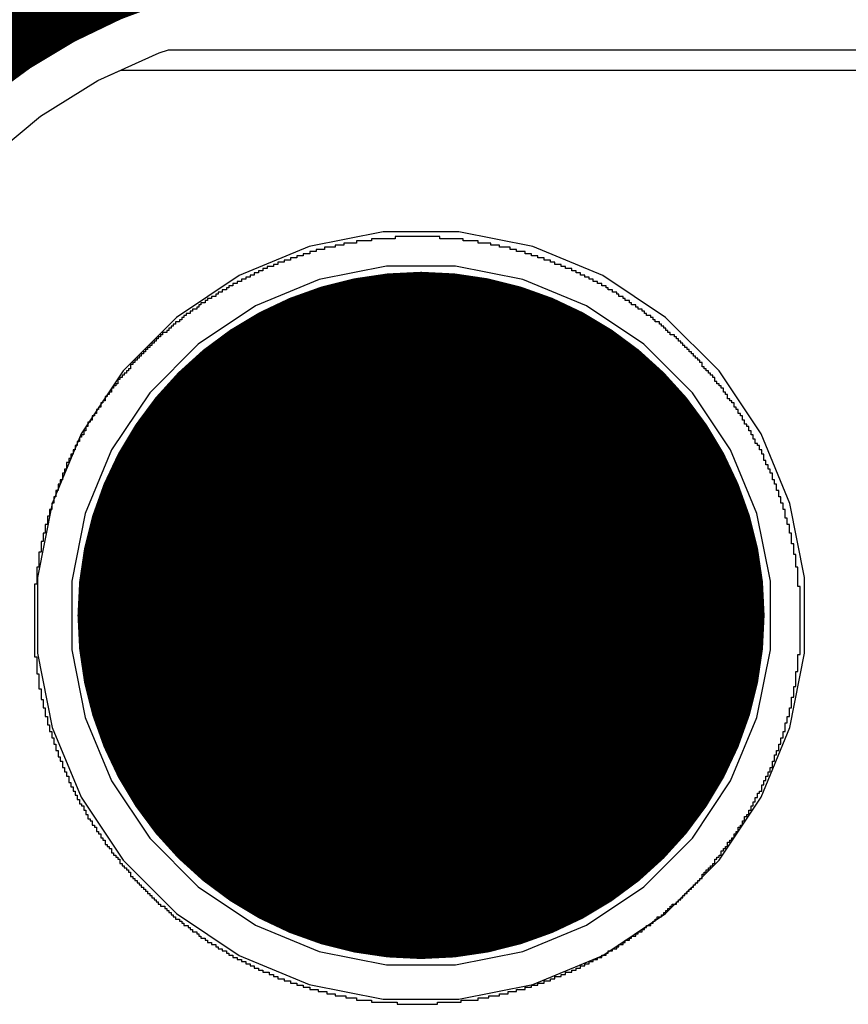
# Model space of a CAD drawing. Header units: millimetres. Extents: x -0.08 to 3.17, y -0.08 to 4.88.
# Tile 133 of 256: x 0.05 to 0.21, y 3.65 to 3.84. Entities that reach past the tile are written whole.
import ezdxf

# ---------------------------------------------------------------- set-up
doc = ezdxf.new("R2010")
doc.units = ezdxf.units.MM
doc.header["$MEASUREMENT"] = 0
for name, color, linetype in [('BottomLayer', 5, 'Continuous'), ('BottomOverlay', 54, 'Continuous'), ('BottomSolder', 6, 'Continuous'), ('Mechanical3', 76, 'Continuous'), ('Mechanical4', 56, 'Continuous'), ('MidLayer1', 16, 'Continuous'), ('MidLayer2', 76, 'Continuous'), ('MultiLayer', 9, 'Continuous'), ('PadHoleLayer', 156, 'Continuous'), ('TopLayer', 1, 'Continuous'), ('TopSolder', 216, 'Continuous')]:
    doc.layers.add(name, color=color, linetype=linetype)

msp = doc.modelspace()

# ---------------------------------------------------------------- linework, layer by layer
at = {"layer": 'BottomLayer'}
for p, q in [((0.06691, 3.83261), (0.07889, 3.83804)), ((0.07889, 3.83804), (0.08066, 3.83858)), ((0.08066, 3.83858), (2.58785, 3.83858)), ((0.05574, 3.82566), (0.06691, 3.83261)), ((0.04557, 3.81731), (0.05574, 3.82566)), ((0.12255, 3.80315), (0.1081, 3.80027)), ((0.13729, 3.80315), (0.12255, 3.80315)), ((0.15174, 3.80027), (0.13729, 3.80315)), ((0.1081, 3.80027), (0.09449, 3.79464)), ((0.16535, 3.79464), (0.15174, 3.80027)), ((0.09449, 3.79464), (0.08224, 3.78645)), ((0.17761, 3.78645), (0.16535, 3.79464)), ((0.08224, 3.78645), (0.07182, 3.77603)), ((0.18802, 3.77603), (0.17761, 3.78645)), ((0.07182, 3.77603), (0.06363, 3.76378)), ((0.19621, 3.76378), (0.18802, 3.77603)), ((0.06363, 3.76378), (0.05799, 3.75017)), ((0.20185, 3.75017), (0.19621, 3.76378)), ((0.05799, 3.75017), (0.05512, 3.73571)), ((0.20472, 3.73571), (0.20185, 3.75017)), ((0.05512, 3.73571), (0.05512, 3.72098)), ((0.20472, 3.72098), (0.20472, 3.73571)), ((0.05512, 3.72098), (0.05799, 3.70653)), ((0.20185, 3.70653), (0.20472, 3.72098)), ((0.05799, 3.70653), (0.06363, 3.69291)), ((0.19621, 3.69291), (0.20185, 3.70653)), ((0.06363, 3.69291), (0.07182, 3.68066)), ((0.18802, 3.68066), (0.19621, 3.69291)), ((0.07182, 3.68066), (0.08224, 3.67024)), ((0.17761, 3.67024), (0.18802, 3.68066)), ((0.08224, 3.67024), (0.09449, 3.66206)), ((0.16535, 3.66206), (0.17761, 3.67024)), ((0.09449, 3.66206), (0.1081, 3.65642)), ((0.15174, 3.65642), (0.16535, 3.66206)), ((0.1081, 3.65642), (0.12255, 3.65354)), ((0.13729, 3.65354), (0.15174, 3.65642)), ((0.12255, 3.65354), (0.13729, 3.65354))]:
    msp.add_line(p, q, dxfattribs=at)
at = {"layer": 'BottomLayer', "const_width": 0.06299}
msp.add_lwpolyline([(0.09843, 3.72835, 1), (0.16142, 3.72835, 1)], format="xyb", close=True, dxfattribs=at)
at = {"layer": 'BottomOverlay'}
for p, q in [((0.11736, 3.80095), (0.11487, 3.80095)), ((0.11487, 3.80095), (0.11487, 3.80053)), ((0.12027, 3.80136), (0.11736, 3.80136)), ((0.11736, 3.80136), (0.11736, 3.80095)), ((0.12485, 3.80178), (0.12027, 3.80178)), ((0.12027, 3.80178), (0.12027, 3.80136)), ((0.13358, 3.80219), (0.12485, 3.80219)), ((0.12485, 3.80219), (0.12485, 3.80178)), ((0.13358, 3.80178), (0.13358, 3.80219)), ((0.13815, 3.80178), (0.13358, 3.80178)), ((0.13815, 3.80136), (0.13815, 3.80178)), ((0.14106, 3.80136), (0.13815, 3.80136)), ((0.14106, 3.80095), (0.14106, 3.80136)), ((0.14355, 3.80095), (0.14106, 3.80095)), ((0.14355, 3.80053), (0.14355, 3.80095)), ((0.10822, 3.79887), (0.10697, 3.79887)), ((0.10697, 3.79887), (0.10697, 3.79845)), ((0.10947, 3.79928), (0.10822, 3.79928)), ((0.10822, 3.79928), (0.10822, 3.79887)), ((0.11113, 3.7997), (0.10947, 3.7997)), ((0.10947, 3.7997), (0.10947, 3.79928)), ((0.11321, 3.80011), (0.11113, 3.80011)), ((0.11113, 3.80011), (0.11113, 3.7997)), ((0.11487, 3.80053), (0.11321, 3.80053)), ((0.11321, 3.80053), (0.11321, 3.80011)), ((0.14522, 3.80053), (0.14355, 3.80053)), ((0.14522, 3.80011), (0.14522, 3.80053)), ((0.1473, 3.80011), (0.14522, 3.80011)), ((0.1473, 3.7997), (0.1473, 3.80011)), ((0.14854, 3.7997), (0.1473, 3.7997)), ((0.14854, 3.79928), (0.14854, 3.7997)), ((0.15021, 3.79928), (0.14854, 3.79928)), ((0.15021, 3.79887), (0.15021, 3.79928)), ((0.15145, 3.79887), (0.15021, 3.79887)), ((0.15145, 3.79845), (0.15145, 3.79887)), ((0.10198, 3.79679), (0.10115, 3.79679)), ((0.10115, 3.79679), (0.10115, 3.79637)), ((0.10323, 3.7972), (0.10198, 3.7972)), ((0.10198, 3.7972), (0.10198, 3.79679)), ((0.10448, 3.79762), (0.10323, 3.79762)), ((0.10323, 3.79762), (0.10323, 3.7972)), ((0.10572, 3.79804), (0.10448, 3.79804)), ((0.10448, 3.79804), (0.10448, 3.79762)), ((0.10697, 3.79845), (0.10572, 3.79845)), ((0.10572, 3.79845), (0.10572, 3.79804)), ((0.1527, 3.79845), (0.15145, 3.79845)), ((0.1527, 3.79804), (0.1527, 3.79845)), ((0.15395, 3.79804), (0.1527, 3.79804)), ((0.15395, 3.79762), (0.15395, 3.79804)), ((0.15519, 3.79762), (0.15395, 3.79762)), ((0.15519, 3.7972), (0.15519, 3.79762)), ((0.15603, 3.7972), (0.15519, 3.7972)), ((0.15603, 3.79679), (0.15603, 3.7972)), ((0.15727, 3.79679), (0.15603, 3.79679)), ((0.15727, 3.79637), (0.15727, 3.79679)), ((0.09824, 3.79513), (0.09741, 3.79513)), ((0.09741, 3.79513), (0.09741, 3.79471)), ((0.09907, 3.79554), (0.09824, 3.79554)), ((0.09824, 3.79554), (0.09824, 3.79513)), ((0.0999, 3.79596), (0.09907, 3.79596)), ((0.09907, 3.79596), (0.09907, 3.79554)), ((0.10115, 3.79637), (0.0999, 3.79637)), ((0.0999, 3.79637), (0.0999, 3.79596)), ((0.1581, 3.79637), (0.15727, 3.79637)), ((0.1581, 3.79596), (0.1581, 3.79637)), ((0.15935, 3.79596), (0.1581, 3.79596)), ((0.15935, 3.79554), (0.15935, 3.79596)), ((0.16018, 3.79554), (0.15935, 3.79554)), ((0.16018, 3.79513), (0.16018, 3.79554)), ((0.16101, 3.79513), (0.16018, 3.79513)), ((0.16101, 3.79471), (0.16101, 3.79513)), ((0.09408, 3.79305), (0.09325, 3.79305)), ((0.09325, 3.79305), (0.09325, 3.79263)), ((0.09492, 3.79346), (0.09408, 3.79346)), ((0.09408, 3.79346), (0.09408, 3.79305)), ((0.09575, 3.79388), (0.09492, 3.79388)), ((0.09492, 3.79388), (0.09492, 3.79346)), ((0.09658, 3.79429), (0.09575, 3.79429)), ((0.09575, 3.79429), (0.09575, 3.79388)), ((0.09741, 3.79471), (0.09658, 3.79471)), ((0.09658, 3.79471), (0.09658, 3.79429)), ((0.16185, 3.79471), (0.16101, 3.79471)), ((0.16185, 3.79429), (0.16185, 3.79471)), ((0.16268, 3.79429), (0.16185, 3.79429)), ((0.16268, 3.79388), (0.16268, 3.79429)), ((0.16351, 3.79388), (0.16268, 3.79388)), ((0.16351, 3.79346), (0.16351, 3.79388)), ((0.16434, 3.79346), (0.16351, 3.79346)), ((0.16434, 3.79305), (0.16434, 3.79346)), ((0.16517, 3.79305), (0.16434, 3.79305)), ((0.16517, 3.79263), (0.16517, 3.79305)), ((0.09117, 3.79138), (0.09034, 3.79138)), ((0.09034, 3.79138), (0.09034, 3.79097)), ((0.09201, 3.7918), (0.09117, 3.7918)), ((0.09117, 3.7918), (0.09117, 3.79138)), ((0.09242, 3.79222), (0.09201, 3.79222)), ((0.09201, 3.79222), (0.09201, 3.7918)), ((0.09325, 3.79263), (0.09242, 3.79263)), ((0.09242, 3.79263), (0.09242, 3.79222)), ((0.166, 3.79263), (0.16517, 3.79263)), ((0.166, 3.79222), (0.166, 3.79263)), ((0.16642, 3.79222), (0.166, 3.79222)), ((0.16642, 3.7918), (0.16642, 3.79222)), ((0.16725, 3.7918), (0.16642, 3.7918)), ((0.16725, 3.79138), (0.16725, 3.7918)), ((0.16808, 3.79138), (0.16725, 3.79138)), ((0.16808, 3.79097), (0.16808, 3.79138)), ((0.08785, 3.78931), (0.08702, 3.78931)), ((0.08702, 3.78931), (0.08702, 3.78889)), ((0.08826, 3.78972), (0.08785, 3.78972)), ((0.08785, 3.78972), (0.08785, 3.78931)), ((0.0891, 3.79014), (0.08826, 3.79014)), ((0.08826, 3.79014), (0.08826, 3.78972)), ((0.08993, 3.79055), (0.0891, 3.79055)), ((0.0891, 3.79055), (0.0891, 3.79014)), ((0.09034, 3.79097), (0.08993, 3.79097)), ((0.08993, 3.79097), (0.08993, 3.79055)), ((0.1685, 3.79097), (0.16808, 3.79097)), ((0.1685, 3.79055), (0.1685, 3.79097)), ((0.16933, 3.79055), (0.1685, 3.79055)), ((0.16933, 3.79014), (0.16933, 3.79055)), ((0.16974, 3.79014), (0.16933, 3.79014)), ((0.16974, 3.78972), (0.16974, 3.79014)), ((0.17058, 3.78972), (0.16974, 3.78972)), ((0.17058, 3.78931), (0.17058, 3.78972)), ((0.17099, 3.78931), (0.17058, 3.78931)), ((0.17099, 3.78889), (0.17099, 3.78931)), ((0.08494, 3.78723), (0.08411, 3.78723)), ((0.08411, 3.78723), (0.08411, 3.78681)), ((0.08535, 3.78764), (0.08494, 3.78764)), ((0.08494, 3.78764), (0.08494, 3.78723)), ((0.08619, 3.78806), (0.08535, 3.78806)), ((0.08535, 3.78806), (0.08535, 3.78764)), ((0.0866, 3.78847), (0.08619, 3.78847)), ((0.08619, 3.78847), (0.08619, 3.78806)), ((0.08702, 3.78889), (0.0866, 3.78889)), ((0.0866, 3.78889), (0.0866, 3.78847)), ((0.17182, 3.78889), (0.17099, 3.78889)), ((0.17182, 3.78847), (0.17182, 3.78889)), ((0.17224, 3.78847), (0.17182, 3.78847)), ((0.17224, 3.78806), (0.17224, 3.78847)), ((0.17307, 3.78806), (0.17224, 3.78806)), ((0.17307, 3.78764), (0.17307, 3.78806)), ((0.17349, 3.78764), (0.17307, 3.78764)), ((0.17349, 3.78723), (0.17349, 3.78764)), ((0.1739, 3.78723), (0.17349, 3.78723)), ((0.1739, 3.78681), (0.1739, 3.78723)), ((0.08286, 3.78556), (0.08203, 3.78556)), ((0.08203, 3.78556), (0.08203, 3.78515)), ((0.08328, 3.78598), (0.08286, 3.78598)), ((0.08286, 3.78598), (0.08286, 3.78556)), ((0.08369, 3.7864), (0.08328, 3.7864)), ((0.08328, 3.7864), (0.08328, 3.78598)), ((0.08411, 3.78681), (0.08369, 3.78681)), ((0.08369, 3.78681), (0.08369, 3.7864)), ((0.17473, 3.78681), (0.1739, 3.78681)), ((0.17473, 3.7864), (0.17473, 3.78681)), ((0.17515, 3.7864), (0.17473, 3.7864)), ((0.17515, 3.78598), (0.17515, 3.7864)), ((0.17556, 3.78598), (0.17515, 3.78598)), ((0.17556, 3.78556), (0.17556, 3.78598)), ((0.1764, 3.78556), (0.17556, 3.78556)), ((0.1764, 3.78515), (0.1764, 3.78556)), ((0.08037, 3.78349), (0.07953, 3.78349)), ((0.07953, 3.78349), (0.07953, 3.78307)), ((0.08078, 3.7839), (0.08037, 3.7839)), ((0.08037, 3.7839), (0.08037, 3.78349)), ((0.0812, 3.78432), (0.08078, 3.78432)), ((0.08078, 3.78432), (0.08078, 3.7839)), ((0.08161, 3.78473), (0.0812, 3.78473)), ((0.0812, 3.78473), (0.0812, 3.78432)), ((0.08203, 3.78515), (0.08161, 3.78515)), ((0.08161, 3.78515), (0.08161, 3.78473)), ((0.17681, 3.78515), (0.1764, 3.78515)), ((0.17681, 3.78473), (0.17681, 3.78515)), ((0.17723, 3.78473), (0.17681, 3.78473)), ((0.17723, 3.78432), (0.17723, 3.78473)), ((0.17764, 3.78432), (0.17723, 3.78432)), ((0.17764, 3.7839), (0.17764, 3.78432)), ((0.17806, 3.7839), (0.17764, 3.7839)), ((0.17806, 3.78349), (0.17806, 3.7839)), ((0.17847, 3.78349), (0.17806, 3.78349)), ((0.17847, 3.78307), (0.17847, 3.78349)), ((0.07829, 3.78182), (0.07787, 3.78182)), ((0.07787, 3.78182), (0.07787, 3.78141)), ((0.0787, 3.78224), (0.07829, 3.78224)), ((0.07829, 3.78224), (0.07829, 3.78182)), ((0.07912, 3.78265), (0.0787, 3.78265)), ((0.0787, 3.78265), (0.0787, 3.78224)), ((0.07953, 3.78307), (0.07912, 3.78307)), ((0.07912, 3.78307), (0.07912, 3.78265)), ((0.17931, 3.78307), (0.17847, 3.78307)), ((0.17931, 3.78265), (0.17931, 3.78307)), ((0.17972, 3.78265), (0.17931, 3.78265)), ((0.17972, 3.78224), (0.17972, 3.78265)), ((0.18014, 3.78224), (0.17972, 3.78224)), ((0.18014, 3.78182), (0.18014, 3.78224)), ((0.18055, 3.78182), (0.18014, 3.78182)), ((0.18055, 3.78141), (0.18055, 3.78182)), ((0.07621, 3.77974), (0.07579, 3.77974)), ((0.07579, 3.77974), (0.07579, 3.77933)), ((0.07662, 3.78016), (0.07621, 3.78016)), ((0.07621, 3.78016), (0.07621, 3.77974)), ((0.07704, 3.78058), (0.07662, 3.78058)), ((0.07662, 3.78058), (0.07662, 3.78016)), ((0.07746, 3.78099), (0.07704, 3.78099)), ((0.07704, 3.78099), (0.07704, 3.78058)), ((0.07787, 3.78141), (0.07746, 3.78141)), ((0.07746, 3.78141), (0.07746, 3.78099)), ((0.18097, 3.78141), (0.18055, 3.78141)), ((0.18097, 3.78099), (0.18097, 3.78141)), ((0.18138, 3.78099), (0.18097, 3.78099)), ((0.18138, 3.78058), (0.18138, 3.78099)), ((0.1818, 3.78058), (0.18138, 3.78058)), ((0.1818, 3.78016), (0.1818, 3.78058)), ((0.18222, 3.78016), (0.1818, 3.78016)), ((0.18222, 3.77974), (0.18222, 3.78016)), ((0.18263, 3.77974), (0.18222, 3.77974)), ((0.18263, 3.77933), (0.18263, 3.77974)), ((0.07413, 3.77767), (0.07371, 3.77767)), ((0.07371, 3.77767), (0.07371, 3.77725)), ((0.07455, 3.77808), (0.07413, 3.77808)), ((0.07413, 3.77808), (0.07413, 3.77767)), ((0.07496, 3.7785), (0.07455, 3.7785)), ((0.07455, 3.7785), (0.07455, 3.77808)), ((0.07538, 3.77891), (0.07496, 3.77891)), ((0.07496, 3.77891), (0.07496, 3.7785)), ((0.07579, 3.77933), (0.07538, 3.77933)), ((0.07538, 3.77933), (0.07538, 3.77891)), ((0.18305, 3.77933), (0.18263, 3.77933)), ((0.18305, 3.77891), (0.18305, 3.77933)), ((0.18346, 3.77891), (0.18305, 3.77891)), ((0.18346, 3.7785), (0.18346, 3.77891)), ((0.18388, 3.7785), (0.18346, 3.7785)), ((0.18388, 3.77808), (0.18388, 3.7785)), ((0.18429, 3.77808), (0.18388, 3.77808)), ((0.18429, 3.77767), (0.18429, 3.77808)), ((0.18471, 3.77767), (0.18429, 3.77767)), ((0.18471, 3.77683), (0.18471, 3.77767)), ((0.07288, 3.776), (0.07247, 3.776)), ((0.07247, 3.776), (0.07247, 3.77559)), ((0.0733, 3.77642), (0.07288, 3.77642)), ((0.07288, 3.77642), (0.07288, 3.776)), ((0.07371, 3.77725), (0.0733, 3.77725)), ((0.0733, 3.77725), (0.0733, 3.77642)), ((0.18513, 3.77683), (0.18471, 3.77683)), ((0.18513, 3.77642), (0.18513, 3.77683)), ((0.18554, 3.77642), (0.18513, 3.77642)), ((0.18554, 3.776), (0.18554, 3.77642)), ((0.18596, 3.776), (0.18554, 3.776)), ((0.18596, 3.77559), (0.18596, 3.776)), ((0.07122, 3.77434), (0.0708, 3.77434)), ((0.0708, 3.77434), (0.0708, 3.77351)), ((0.07164, 3.77476), (0.07122, 3.77476)), ((0.07122, 3.77476), (0.07122, 3.77434)), ((0.07205, 3.77517), (0.07164, 3.77517)), ((0.07164, 3.77517), (0.07164, 3.77476)), ((0.07247, 3.77559), (0.07205, 3.77559)), ((0.07205, 3.77559), (0.07205, 3.77517)), ((0.18637, 3.77559), (0.18596, 3.77559)), ((0.18637, 3.77517), (0.18637, 3.77559)), ((0.18679, 3.77517), (0.18637, 3.77517)), ((0.18679, 3.77476), (0.18679, 3.77517)), ((0.1872, 3.77476), (0.18679, 3.77476)), ((0.1872, 3.77392), (0.1872, 3.77476)), ((0.18762, 3.77392), (0.1872, 3.77392)), ((0.18762, 3.77351), (0.18762, 3.77392)), ((0.06956, 3.77185), (0.06914, 3.77185)), ((0.06914, 3.77185), (0.06914, 3.77143)), ((0.06997, 3.77268), (0.06956, 3.77268)), ((0.06956, 3.77268), (0.06956, 3.77185)), ((0.07039, 3.77309), (0.06997, 3.77309)), ((0.06997, 3.77309), (0.06997, 3.77268)), ((0.0708, 3.77351), (0.07039, 3.77351)), ((0.07039, 3.77351), (0.07039, 3.77309)), ((0.18804, 3.77351), (0.18762, 3.77351)), ((0.18804, 3.77309), (0.18804, 3.77351)), ((0.18845, 3.77309), (0.18804, 3.77309)), ((0.18845, 3.77268), (0.18845, 3.77309)), ((0.18887, 3.77268), (0.18845, 3.77268)), ((0.18887, 3.77185), (0.18887, 3.77268)), ((0.18928, 3.77185), (0.18887, 3.77185)), ((0.18928, 3.77143), (0.18928, 3.77185)), ((0.06831, 3.77018), (0.06789, 3.77018)), ((0.06789, 3.77018), (0.06789, 3.76977)), ((0.06873, 3.77101), (0.06831, 3.77101)), ((0.06831, 3.77101), (0.06831, 3.77018)), ((0.06914, 3.77143), (0.06873, 3.77143)), ((0.06873, 3.77143), (0.06873, 3.77101)), ((0.1897, 3.77143), (0.18928, 3.77143)), ((0.1897, 3.7706), (0.1897, 3.77143)), ((0.19011, 3.7706), (0.1897, 3.7706)), ((0.19011, 3.77018), (0.19011, 3.7706)), ((0.19053, 3.77018), (0.19011, 3.77018)), ((0.19053, 3.76977), (0.19053, 3.77018)), ((0.06706, 3.76852), (0.06665, 3.76852)), ((0.06665, 3.76852), (0.06665, 3.76769)), ((0.06748, 3.76894), (0.06706, 3.76894)), ((0.06706, 3.76894), (0.06706, 3.76852)), ((0.06789, 3.76977), (0.06748, 3.76977)), ((0.06748, 3.76977), (0.06748, 3.76894)), ((0.19095, 3.76977), (0.19053, 3.76977)), ((0.19095, 3.76894), (0.19095, 3.76977)), ((0.19136, 3.76894), (0.19095, 3.76894)), ((0.19136, 3.76852), (0.19136, 3.76894)), ((0.19178, 3.76852), (0.19136, 3.76852)), ((0.19178, 3.76769), (0.19178, 3.76852)), ((0.06582, 3.76644), (0.0654, 3.76644)), ((0.0654, 3.76644), (0.0654, 3.76603)), ((0.06623, 3.76727), (0.06582, 3.76727)), ((0.06582, 3.76727), (0.06582, 3.76644)), ((0.06665, 3.76769), (0.06623, 3.76769)), ((0.06623, 3.76769), (0.06623, 3.76727)), ((0.19219, 3.76769), (0.19178, 3.76769)), ((0.19219, 3.76727), (0.19219, 3.76769)), ((0.19261, 3.76727), (0.19219, 3.76727)), ((0.19261, 3.76644), (0.19261, 3.76727)), ((0.19302, 3.76644), (0.19261, 3.76644)), ((0.19302, 3.76561), (0.19302, 3.76644)), ((0.06457, 3.76436), (0.06415, 3.76436)), ((0.06415, 3.76436), (0.06415, 3.76353)), ((0.06498, 3.76519), (0.06457, 3.76519)), ((0.06457, 3.76519), (0.06457, 3.76436)), ((0.0654, 3.76603), (0.06498, 3.76603)), ((0.06498, 3.76603), (0.06498, 3.76519)), ((0.19344, 3.76561), (0.19302, 3.76561)), ((0.19344, 3.76519), (0.19344, 3.76561)), ((0.19386, 3.76519), (0.19344, 3.76519)), ((0.19386, 3.76436), (0.19386, 3.76519)), ((0.19427, 3.76436), (0.19386, 3.76436)), ((0.19427, 3.76353), (0.19427, 3.76436)), ((0.06332, 3.76228), (0.06291, 3.76228)), ((0.06291, 3.76228), (0.06291, 3.76145)), ((0.06374, 3.76312), (0.06332, 3.76312)), ((0.06332, 3.76312), (0.06332, 3.76228)), ((0.06415, 3.76353), (0.06374, 3.76353)), ((0.06374, 3.76353), (0.06374, 3.76312)), ((0.19469, 3.76353), (0.19427, 3.76353)), ((0.19469, 3.7627), (0.19469, 3.76353)), ((0.1951, 3.7627), (0.19469, 3.7627)), ((0.1951, 3.76187), (0.1951, 3.7627)), ((0.06249, 3.76062), (0.06207, 3.76062)), ((0.06207, 3.76062), (0.06207, 3.75979)), ((0.06291, 3.76145), (0.06249, 3.76145)), ((0.06249, 3.76145), (0.06249, 3.76062)), ((0.19552, 3.76187), (0.1951, 3.76187)), ((0.19552, 3.76145), (0.19552, 3.76187)), ((0.19593, 3.76145), (0.19552, 3.76145)), ((0.19593, 3.76062), (0.19593, 3.76145)), ((0.19635, 3.76062), (0.19593, 3.76062)), ((0.19635, 3.75979), (0.19635, 3.76062)), ((0.06166, 3.75896), (0.06124, 3.75896)), ((0.06124, 3.75896), (0.06124, 3.75813)), ((0.06207, 3.75979), (0.06166, 3.75979)), ((0.06166, 3.75979), (0.06166, 3.75896)), ((0.19677, 3.75979), (0.19635, 3.75979)), ((0.19677, 3.75854), (0.19677, 3.75979)), ((0.19718, 3.75854), (0.19677, 3.75854)), ((0.19718, 3.75771), (0.19718, 3.75854)), ((0.06083, 3.75688), (0.06041, 3.75688)), ((0.06041, 3.75688), (0.06041, 3.75605)), ((0.06124, 3.75813), (0.06083, 3.75813)), ((0.06083, 3.75813), (0.06083, 3.75688)), ((0.1976, 3.75771), (0.19718, 3.75771)), ((0.1976, 3.75688), (0.1976, 3.75771)), ((0.19801, 3.75688), (0.1976, 3.75688)), ((0.19801, 3.75605), (0.19801, 3.75688)), ((0.06, 3.7548), (0.05958, 3.7548)), ((0.05958, 3.7548), (0.05958, 3.75397)), ((0.06041, 3.75605), (0.06, 3.75605)), ((0.06, 3.75605), (0.06, 3.7548)), ((0.19843, 3.75605), (0.19801, 3.75605)), ((0.19843, 3.7548), (0.19843, 3.75605)), ((0.19884, 3.7548), (0.19843, 3.7548)), ((0.19884, 3.75397), (0.19884, 3.7548)), ((0.05916, 3.75272), (0.05875, 3.75272)), ((0.05875, 3.75272), (0.05875, 3.75148)), ((0.05958, 3.75397), (0.05916, 3.75397)), ((0.05916, 3.75397), (0.05916, 3.75272)), ((0.19926, 3.75397), (0.19884, 3.75397)), ((0.19926, 3.75272), (0.19926, 3.75397)), ((0.19968, 3.75272), (0.19926, 3.75272)), ((0.19968, 3.75148), (0.19968, 3.75272)), ((0.05875, 3.75148), (0.05833, 3.75148)), ((0.05833, 3.75148), (0.05833, 3.75023)), ((0.20009, 3.75148), (0.19968, 3.75148)), ((0.20009, 3.75023), (0.20009, 3.75148)), ((0.05792, 3.74898), (0.0575, 3.74898)), ((0.0575, 3.74898), (0.0575, 3.74773)), ((0.05833, 3.75023), (0.05792, 3.75023)), ((0.05792, 3.75023), (0.05792, 3.74898)), ((0.20051, 3.75023), (0.20009, 3.75023)), ((0.20051, 3.74898), (0.20051, 3.75023)), ((0.20092, 3.74898), (0.20051, 3.74898)), ((0.20092, 3.74732), (0.20092, 3.74898)), ((0.0575, 3.74773), (0.05709, 3.74773)), ((0.05709, 3.74773), (0.05709, 3.74607)), ((0.20134, 3.74732), (0.20092, 3.74732)), ((0.20134, 3.74607), (0.20134, 3.74732)), ((0.05709, 3.74607), (0.05667, 3.74607)), ((0.05667, 3.74607), (0.05667, 3.74441)), ((0.20175, 3.74607), (0.20134, 3.74607)), ((0.20175, 3.74441), (0.20175, 3.74607)), ((0.05667, 3.74441), (0.05625, 3.74441)), ((0.05625, 3.74441), (0.05625, 3.74275)), ((0.20217, 3.74441), (0.20175, 3.74441)), ((0.20217, 3.74233), (0.20217, 3.74441)), ((0.05625, 3.74275), (0.05584, 3.74275)), ((0.05584, 3.74275), (0.05584, 3.74067)), ((0.20259, 3.74233), (0.20217, 3.74233)), ((0.20259, 3.74025), (0.20259, 3.74233)), ((0.05584, 3.74067), (0.05542, 3.74067)), ((0.05542, 3.74067), (0.05542, 3.73776)), ((0.203, 3.74025), (0.20259, 3.74025)), ((0.203, 3.73776), (0.203, 3.74025)), ((0.05542, 3.73776), (0.05501, 3.73776)), ((0.05501, 3.73776), (0.05501, 3.73443)), ((0.20342, 3.73776), (0.203, 3.73776)), ((0.20342, 3.73402), (0.20342, 3.73776)), ((0.05501, 3.73443), (0.05459, 3.73443)), ((0.05459, 3.73443), (0.05459, 3.7203)), ((0.20383, 3.73402), (0.20342, 3.73402)), ((0.20383, 3.72071), (0.20383, 3.73402)), ((0.05459, 3.7203), (0.05501, 3.7203)), ((0.05501, 3.7203), (0.05501, 3.71697)), ((0.20342, 3.71739), (0.20342, 3.72071)), ((0.20342, 3.72071), (0.20383, 3.72071)), ((0.05501, 3.71697), (0.05542, 3.71697)), ((0.05542, 3.71697), (0.05542, 3.71406)), ((0.203, 3.71448), (0.203, 3.71739)), ((0.203, 3.71739), (0.20342, 3.71739)), ((0.20259, 3.7124), (0.20259, 3.71448)), ((0.20259, 3.71448), (0.203, 3.71448)), ((0.05542, 3.71406), (0.05584, 3.71406)), ((0.05584, 3.71406), (0.05584, 3.71198)), ((0.20217, 3.71032), (0.20217, 3.7124)), ((0.20217, 3.7124), (0.20259, 3.7124)), ((0.05584, 3.71198), (0.05625, 3.71198)), ((0.05625, 3.71198), (0.05625, 3.71032)), ((0.05625, 3.71032), (0.05667, 3.71032)), ((0.05667, 3.71032), (0.05667, 3.70866)), ((0.05667, 3.70866), (0.05709, 3.70866)), ((0.05709, 3.70866), (0.05709, 3.70699)), ((0.20134, 3.70741), (0.20134, 3.70866)), ((0.20134, 3.70866), (0.20175, 3.70866)), ((0.20175, 3.70866), (0.20175, 3.71032)), ((0.20175, 3.71032), (0.20217, 3.71032)), ((0.05709, 3.70699), (0.0575, 3.70699)), ((0.0575, 3.70699), (0.0575, 3.70575)), ((0.20092, 3.70575), (0.20092, 3.70741)), ((0.20092, 3.70741), (0.20134, 3.70741)), ((0.0575, 3.70575), (0.05792, 3.70575)), ((0.05792, 3.70575), (0.05792, 3.7045)), ((0.20051, 3.7045), (0.20051, 3.70575)), ((0.20051, 3.70575), (0.20092, 3.70575)), ((0.05792, 3.7045), (0.05833, 3.7045)), ((0.05833, 3.7045), (0.05833, 3.70325)), ((0.05833, 3.70325), (0.05875, 3.70325)), ((0.05875, 3.70325), (0.05875, 3.70201)), ((0.19968, 3.70201), (0.19968, 3.70325)), ((0.19968, 3.70325), (0.20009, 3.70325)), ((0.20009, 3.70325), (0.20009, 3.7045)), ((0.20009, 3.7045), (0.20051, 3.7045)), ((0.05875, 3.70201), (0.05916, 3.70201)), ((0.05916, 3.70201), (0.05916, 3.70076)), ((0.19884, 3.69993), (0.19884, 3.70117)), ((0.19884, 3.70117), (0.19926, 3.70117)), ((0.19926, 3.70117), (0.19926, 3.70201)), ((0.19926, 3.70201), (0.19968, 3.70201)), ((0.05916, 3.70076), (0.05958, 3.70076)), ((0.05958, 3.70076), (0.05958, 3.69993)), ((0.05958, 3.69993), (0.06, 3.69993)), ((0.06, 3.69993), (0.06, 3.69868)), ((0.19843, 3.69868), (0.19843, 3.69993)), ((0.19843, 3.69993), (0.19884, 3.69993)), ((0.06, 3.69868), (0.06041, 3.69868)), ((0.06041, 3.69868), (0.06041, 3.69785)), ((0.06041, 3.69785), (0.06083, 3.69785)), ((0.06083, 3.69785), (0.06083, 3.69702)), ((0.06083, 3.69702), (0.06124, 3.69702)), ((0.06124, 3.69702), (0.06124, 3.69577)), ((0.19718, 3.69619), (0.19718, 3.69702)), ((0.19718, 3.69702), (0.1976, 3.69702)), ((0.1976, 3.69702), (0.1976, 3.69785)), ((0.1976, 3.69785), (0.19801, 3.69785)), ((0.19801, 3.69785), (0.19801, 3.69868)), ((0.19801, 3.69868), (0.19843, 3.69868)), ((0.06124, 3.69577), (0.06166, 3.69577)), ((0.06166, 3.69577), (0.06166, 3.69494)), ((0.19635, 3.69411), (0.19635, 3.69535)), ((0.19635, 3.69535), (0.19677, 3.69535)), ((0.19677, 3.69535), (0.19677, 3.69619)), ((0.19677, 3.69619), (0.19718, 3.69619)), ((0.06166, 3.69494), (0.06207, 3.69494)), ((0.06207, 3.69494), (0.06207, 3.69411)), ((0.06207, 3.69411), (0.06249, 3.69411)), ((0.06249, 3.69411), (0.06249, 3.69328)), ((0.06249, 3.69328), (0.06291, 3.69328)), ((0.06291, 3.69328), (0.06291, 3.69244)), ((0.19552, 3.69286), (0.19552, 3.69369)), ((0.19552, 3.69369), (0.19593, 3.69369)), ((0.19593, 3.69369), (0.19593, 3.69411)), ((0.19593, 3.69411), (0.19635, 3.69411)), ((0.06291, 3.69244), (0.06332, 3.69244)), ((0.06332, 3.69244), (0.06332, 3.69161)), ((0.06332, 3.69161), (0.06374, 3.69161)), ((0.06374, 3.69161), (0.06374, 3.6912)), ((0.19469, 3.6912), (0.19469, 3.69203)), ((0.19469, 3.69203), (0.1951, 3.69203)), ((0.1951, 3.69203), (0.1951, 3.69286)), ((0.1951, 3.69286), (0.19552, 3.69286)), ((0.06374, 3.6912), (0.06415, 3.6912)), ((0.06415, 3.6912), (0.06415, 3.69037)), ((0.06415, 3.69037), (0.06457, 3.69037)), ((0.06457, 3.69037), (0.06457, 3.68953)), ((0.06457, 3.68953), (0.06498, 3.68953)), ((0.06498, 3.68953), (0.06498, 3.6887)), ((0.19344, 3.68912), (0.19344, 3.68953)), ((0.19344, 3.68953), (0.19386, 3.68953)), ((0.19386, 3.68953), (0.19386, 3.69037)), ((0.19386, 3.69037), (0.19427, 3.69037)), ((0.19427, 3.69037), (0.19427, 3.6912)), ((0.19427, 3.6912), (0.19469, 3.6912)), ((0.06498, 3.6887), (0.0654, 3.6887)), ((0.0654, 3.6887), (0.0654, 3.68829)), ((0.0654, 3.68829), (0.06582, 3.68829)), ((0.06582, 3.68829), (0.06582, 3.68746)), ((0.06582, 3.68746), (0.06623, 3.68746)), ((0.06623, 3.68746), (0.06623, 3.68704)), ((0.19219, 3.68704), (0.19219, 3.68746)), ((0.19219, 3.68746), (0.19261, 3.68746)), ((0.19261, 3.68746), (0.19261, 3.68829)), ((0.19261, 3.68829), (0.19302, 3.68829)), ((0.19302, 3.68829), (0.19302, 3.68912)), ((0.19302, 3.68912), (0.19344, 3.68912)), ((0.06623, 3.68704), (0.06665, 3.68704)), ((0.06665, 3.68704), (0.06665, 3.68621)), ((0.06665, 3.68621), (0.06706, 3.68621)), ((0.06706, 3.68621), (0.06706, 3.68579)), ((0.06706, 3.68579), (0.06748, 3.68579)), ((0.06748, 3.68579), (0.06748, 3.68496)), ((0.19095, 3.68496), (0.19095, 3.68579)), ((0.19095, 3.68579), (0.19136, 3.68579)), ((0.19136, 3.68579), (0.19136, 3.68621)), ((0.19136, 3.68621), (0.19178, 3.68621)), ((0.19178, 3.68621), (0.19178, 3.68704)), ((0.19178, 3.68704), (0.19219, 3.68704)), ((0.06748, 3.68496), (0.06789, 3.68496)), ((0.06789, 3.68496), (0.06789, 3.68455)), ((0.06789, 3.68455), (0.06831, 3.68455)), ((0.06831, 3.68455), (0.06831, 3.68371)), ((0.06831, 3.68371), (0.06873, 3.68371)), ((0.06873, 3.68371), (0.06873, 3.6833)), ((0.1897, 3.6833), (0.1897, 3.68413)), ((0.1897, 3.68413), (0.19011, 3.68413)), ((0.19011, 3.68413), (0.19011, 3.68455)), ((0.19011, 3.68455), (0.19053, 3.68455)), ((0.19053, 3.68455), (0.19053, 3.68496)), ((0.19053, 3.68496), (0.19095, 3.68496)), ((0.06873, 3.6833), (0.06914, 3.6833)), ((0.06914, 3.6833), (0.06914, 3.68288)), ((0.06914, 3.68288), (0.06956, 3.68288)), ((0.06956, 3.68288), (0.06956, 3.68205)), ((0.06956, 3.68205), (0.06997, 3.68205)), ((0.06997, 3.68205), (0.06997, 3.68164)), ((0.06997, 3.68164), (0.07039, 3.68164)), ((0.07039, 3.68164), (0.07039, 3.68122)), ((0.18804, 3.68122), (0.18804, 3.68164)), ((0.18804, 3.68164), (0.18845, 3.68164)), ((0.18845, 3.68164), (0.18845, 3.68247)), ((0.18845, 3.68247), (0.18887, 3.68247)), ((0.18887, 3.68247), (0.18887, 3.68288)), ((0.18887, 3.68288), (0.18928, 3.68288)), ((0.18928, 3.68288), (0.18928, 3.6833)), ((0.18928, 3.6833), (0.1897, 3.6833)), ((0.07039, 3.68122), (0.0708, 3.68122)), ((0.0708, 3.68122), (0.0708, 3.6808)), ((0.0708, 3.6808), (0.07122, 3.6808)), ((0.07122, 3.6808), (0.07122, 3.67997)), ((0.07122, 3.67997), (0.07164, 3.67997)), ((0.07164, 3.67997), (0.07164, 3.67956)), ((0.18679, 3.67956), (0.18679, 3.67997)), ((0.18679, 3.67997), (0.1872, 3.67997)), ((0.1872, 3.67997), (0.1872, 3.6808)), ((0.1872, 3.6808), (0.18762, 3.6808)), ((0.18762, 3.6808), (0.18762, 3.68122)), ((0.18762, 3.68122), (0.18804, 3.68122)), ((0.07164, 3.67956), (0.07205, 3.67956)), ((0.07205, 3.67956), (0.07205, 3.67914)), ((0.07205, 3.67914), (0.07247, 3.67914)), ((0.07247, 3.67914), (0.07247, 3.67873)), ((0.07247, 3.67873), (0.07288, 3.67873)), ((0.07288, 3.67873), (0.07288, 3.67831)), ((0.07288, 3.67831), (0.0733, 3.67831)), ((0.0733, 3.67831), (0.0733, 3.67748)), ((0.18471, 3.67706), (0.18471, 3.67789)), ((0.18471, 3.67789), (0.18513, 3.67789)), ((0.18513, 3.67789), (0.18513, 3.67831)), ((0.18513, 3.67831), (0.18554, 3.67831)), ((0.18554, 3.67831), (0.18554, 3.67873)), ((0.18554, 3.67873), (0.18596, 3.67873)), ((0.18596, 3.67873), (0.18596, 3.67914)), ((0.18596, 3.67914), (0.18637, 3.67914)), ((0.18637, 3.67914), (0.18637, 3.67956)), ((0.18637, 3.67956), (0.18679, 3.67956)), ((0.0733, 3.67748), (0.07371, 3.67748)), ((0.07371, 3.67748), (0.07371, 3.67706)), ((0.07371, 3.67706), (0.07413, 3.67706)), ((0.07413, 3.67706), (0.07413, 3.67665)), ((0.07413, 3.67665), (0.07455, 3.67665)), ((0.07455, 3.67665), (0.07455, 3.67623)), ((0.07455, 3.67623), (0.07496, 3.67623)), ((0.07496, 3.67623), (0.07496, 3.67582)), ((0.18346, 3.67582), (0.18346, 3.67623)), ((0.18346, 3.67623), (0.18388, 3.67623)), ((0.18388, 3.67623), (0.18388, 3.67665)), ((0.18388, 3.67665), (0.18429, 3.67665)), ((0.18429, 3.67665), (0.18429, 3.67706)), ((0.18429, 3.67706), (0.18471, 3.67706)), ((0.07496, 3.67582), (0.07538, 3.67582)), ((0.07538, 3.67582), (0.07538, 3.6754)), ((0.07538, 3.6754), (0.07579, 3.6754)), ((0.07579, 3.6754), (0.07579, 3.67498)), ((0.07579, 3.67498), (0.07621, 3.67498)), ((0.07621, 3.67498), (0.07621, 3.67457)), ((0.07621, 3.67457), (0.07662, 3.67457)), ((0.07662, 3.67457), (0.07662, 3.67415)), ((0.07662, 3.67415), (0.07704, 3.67415)), ((0.07704, 3.67415), (0.07704, 3.67374)), ((0.18138, 3.67374), (0.18138, 3.67415)), ((0.18138, 3.67415), (0.1818, 3.67415)), ((0.1818, 3.67415), (0.1818, 3.67457)), ((0.1818, 3.67457), (0.18222, 3.67457)), ((0.18222, 3.67457), (0.18222, 3.67498)), ((0.18222, 3.67498), (0.18263, 3.67498)), ((0.18263, 3.67498), (0.18263, 3.6754)), ((0.18263, 3.6754), (0.18305, 3.6754)), ((0.18305, 3.6754), (0.18305, 3.67582)), ((0.18305, 3.67582), (0.18346, 3.67582)), ((0.07704, 3.67374), (0.07746, 3.67374)), ((0.07746, 3.67374), (0.07746, 3.67332)), ((0.07746, 3.67332), (0.07787, 3.67332)), ((0.07787, 3.67332), (0.07787, 3.67291)), ((0.07787, 3.67291), (0.07829, 3.67291)), ((0.07829, 3.67291), (0.07829, 3.67249)), ((0.07829, 3.67249), (0.0787, 3.67249)), ((0.0787, 3.67249), (0.0787, 3.67207)), ((0.0787, 3.67207), (0.07912, 3.67207)), ((0.07912, 3.67207), (0.07912, 3.67166)), ((0.17889, 3.67166), (0.17889, 3.67207)), ((0.17889, 3.67207), (0.17972, 3.67207)), ((0.17972, 3.67207), (0.17972, 3.67249)), ((0.17972, 3.67249), (0.18014, 3.67249)), ((0.18014, 3.67249), (0.18014, 3.67291)), ((0.18014, 3.67291), (0.18055, 3.67291)), ((0.18055, 3.67291), (0.18055, 3.67332)), ((0.18055, 3.67332), (0.18097, 3.67332)), ((0.18097, 3.67332), (0.18097, 3.67374)), ((0.18097, 3.67374), (0.18138, 3.67374)), ((0.07912, 3.67166), (0.07995, 3.67166)), ((0.07995, 3.67166), (0.07995, 3.67124)), ((0.07995, 3.67124), (0.08037, 3.67124)), ((0.08037, 3.67124), (0.08037, 3.67083)), ((0.08037, 3.67083), (0.08078, 3.67083)), ((0.08078, 3.67083), (0.08078, 3.67041)), ((0.08078, 3.67041), (0.0812, 3.67041)), ((0.0812, 3.67041), (0.0812, 3.67)), ((0.17723, 3.67), (0.17723, 3.67041)), ((0.17723, 3.67041), (0.17764, 3.67041)), ((0.17764, 3.67041), (0.17764, 3.67083)), ((0.17764, 3.67083), (0.17806, 3.67083)), ((0.17806, 3.67083), (0.17806, 3.67124)), ((0.17806, 3.67124), (0.17847, 3.67124)), ((0.17847, 3.67124), (0.17847, 3.67166)), ((0.17847, 3.67166), (0.17889, 3.67166)), ((0.0812, 3.67), (0.08161, 3.67)), ((0.08161, 3.67), (0.08161, 3.66958)), ((0.08161, 3.66958), (0.08203, 3.66958)), ((0.08203, 3.66958), (0.08203, 3.66916)), ((0.08203, 3.66916), (0.08286, 3.66916)), ((0.08286, 3.66916), (0.08286, 3.66875)), ((0.08286, 3.66875), (0.08328, 3.66875)), ((0.08328, 3.66875), (0.08328, 3.66833)), ((0.08328, 3.66833), (0.08369, 3.66833)), ((0.08369, 3.66833), (0.08369, 3.66792)), ((0.17473, 3.66792), (0.17473, 3.66833)), ((0.17473, 3.66833), (0.17515, 3.66833)), ((0.17515, 3.66833), (0.17515, 3.66875)), ((0.17515, 3.66875), (0.17556, 3.66875)), ((0.17556, 3.66875), (0.17556, 3.66916)), ((0.17556, 3.66916), (0.17598, 3.66916)), ((0.17598, 3.66916), (0.17598, 3.66958)), ((0.17598, 3.66958), (0.17681, 3.66958)), ((0.17681, 3.66958), (0.17681, 3.67)), ((0.17681, 3.67), (0.17723, 3.67)), ((0.08369, 3.66792), (0.08452, 3.66792)), ((0.08452, 3.66792), (0.08452, 3.6675)), ((0.08452, 3.6675), (0.08494, 3.6675)), ((0.08494, 3.6675), (0.08494, 3.66709)), ((0.08494, 3.66709), (0.08535, 3.66709)), ((0.08535, 3.66709), (0.08535, 3.66667)), ((0.08535, 3.66667), (0.08619, 3.66667)), ((0.08619, 3.66667), (0.08619, 3.66625)), ((0.08619, 3.66625), (0.0866, 3.66625)), ((0.0866, 3.66625), (0.0866, 3.66584)), ((0.17182, 3.66584), (0.17182, 3.66625)), ((0.17182, 3.66625), (0.17224, 3.66625)), ((0.17224, 3.66625), (0.17224, 3.66667)), ((0.17224, 3.66667), (0.17307, 3.66667)), ((0.17307, 3.66667), (0.17307, 3.66709)), ((0.17307, 3.66709), (0.17349, 3.66709)), ((0.17349, 3.66709), (0.17349, 3.6675)), ((0.17349, 3.6675), (0.1739, 3.6675)), ((0.1739, 3.6675), (0.1739, 3.66792)), ((0.1739, 3.66792), (0.17473, 3.66792)), ((0.0866, 3.66584), (0.08702, 3.66584)), ((0.08702, 3.66584), (0.08702, 3.66542)), ((0.08702, 3.66542), (0.08785, 3.66542)), ((0.08785, 3.66542), (0.08785, 3.66501)), ((0.08785, 3.66501), (0.08826, 3.66501)), ((0.08826, 3.66501), (0.08826, 3.66459)), ((0.08826, 3.66459), (0.0891, 3.66459)), ((0.0891, 3.66459), (0.0891, 3.66418)), ((0.16933, 3.66418), (0.16933, 3.66459)), ((0.16933, 3.66459), (0.16974, 3.66459)), ((0.16974, 3.66459), (0.16974, 3.66501)), ((0.16974, 3.66501), (0.17058, 3.66501)), ((0.17058, 3.66501), (0.17058, 3.66542)), ((0.17058, 3.66542), (0.17099, 3.66542)), ((0.17099, 3.66542), (0.17099, 3.66584)), ((0.17099, 3.66584), (0.17182, 3.66584)), ((0.0891, 3.66418), (0.08951, 3.66418)), ((0.08951, 3.66418), (0.08993, 3.66418)), ((0.08993, 3.66418), (0.08993, 3.66376)), ((0.08993, 3.66376), (0.09034, 3.66376)), ((0.09034, 3.66376), (0.09034, 3.66334)), ((0.09034, 3.66334), (0.09117, 3.66334)), ((0.09117, 3.66334), (0.09117, 3.66293)), ((0.09117, 3.66293), (0.09201, 3.66293)), ((0.09201, 3.66293), (0.09201, 3.66251)), ((0.09201, 3.66251), (0.09242, 3.66251)), ((0.09242, 3.66251), (0.09242, 3.6621)), ((0.166, 3.6621), (0.166, 3.66251)), ((0.166, 3.66251), (0.16642, 3.66251)), ((0.16642, 3.66251), (0.16642, 3.66293)), ((0.16642, 3.66293), (0.16725, 3.66293)), ((0.16725, 3.66293), (0.16725, 3.66334)), ((0.16725, 3.66334), (0.16808, 3.66334)), ((0.16808, 3.66334), (0.16808, 3.66376)), ((0.16808, 3.66376), (0.1685, 3.66376)), ((0.1685, 3.66376), (0.1685, 3.66418)), ((0.1685, 3.66418), (0.16933, 3.66418)), ((0.09242, 3.6621), (0.09325, 3.6621)), ((0.09325, 3.6621), (0.09325, 3.66168)), ((0.09325, 3.66168), (0.09408, 3.66168)), ((0.09408, 3.66168), (0.09408, 3.66127)), ((0.09408, 3.66127), (0.09492, 3.66127)), ((0.09492, 3.66127), (0.09492, 3.66085)), ((0.09492, 3.66085), (0.09575, 3.66085)), ((0.09575, 3.66085), (0.09575, 3.66043)), ((0.16268, 3.66043), (0.16268, 3.66085)), ((0.16268, 3.66085), (0.16351, 3.66085)), ((0.16351, 3.66085), (0.16351, 3.66127)), ((0.16351, 3.66127), (0.16434, 3.66127)), ((0.16434, 3.66127), (0.16434, 3.66168)), ((0.16434, 3.66168), (0.16517, 3.66168)), ((0.16517, 3.66168), (0.16517, 3.6621)), ((0.16517, 3.6621), (0.166, 3.6621)), ((0.09575, 3.66043), (0.09658, 3.66043)), ((0.09658, 3.66043), (0.09658, 3.66002)), ((0.09658, 3.66002), (0.09741, 3.66002)), ((0.09741, 3.66002), (0.09741, 3.6596)), ((0.09741, 3.6596), (0.09824, 3.6596)), ((0.09824, 3.6596), (0.09824, 3.65919)), ((0.09824, 3.65919), (0.09907, 3.65919)), ((0.09907, 3.65919), (0.09907, 3.65877)), ((0.09907, 3.65877), (0.10032, 3.65877)), ((0.10032, 3.65877), (0.10032, 3.65836)), ((0.1581, 3.65836), (0.1581, 3.65877)), ((0.1581, 3.65877), (0.15935, 3.65877)), ((0.15935, 3.65877), (0.15935, 3.65919)), ((0.15935, 3.65919), (0.16018, 3.65919)), ((0.16018, 3.65919), (0.16018, 3.6596)), ((0.16018, 3.6596), (0.16101, 3.6596)), ((0.16101, 3.6596), (0.16101, 3.66002)), ((0.16101, 3.66002), (0.16185, 3.66002)), ((0.16185, 3.66002), (0.16185, 3.66043)), ((0.16185, 3.66043), (0.16268, 3.66043)), ((0.10032, 3.65836), (0.10115, 3.65836)), ((0.10115, 3.65836), (0.10115, 3.65794)), ((0.10115, 3.65794), (0.10198, 3.65794)), ((0.10198, 3.65794), (0.10198, 3.65752)), ((0.10198, 3.65752), (0.10323, 3.65752)), ((0.10323, 3.65752), (0.10323, 3.65711)), ((0.10323, 3.65711), (0.10448, 3.65711)), ((0.10448, 3.65711), (0.10448, 3.65669)), ((0.10448, 3.65669), (0.10572, 3.65669)), ((0.10572, 3.65669), (0.10572, 3.65628)), ((0.1527, 3.65628), (0.1527, 3.65669)), ((0.1527, 3.65669), (0.15395, 3.65669)), ((0.15395, 3.65669), (0.15395, 3.65711)), ((0.15395, 3.65711), (0.15519, 3.65711)), ((0.15519, 3.65711), (0.15519, 3.65752)), ((0.15519, 3.65752), (0.15603, 3.65752)), ((0.15603, 3.65752), (0.15603, 3.65794)), ((0.15603, 3.65794), (0.15727, 3.65794)), ((0.15727, 3.65794), (0.15727, 3.65836)), ((0.15727, 3.65836), (0.1581, 3.65836)), ((0.10572, 3.65628), (0.10697, 3.65628)), ((0.10697, 3.65628), (0.10697, 3.65586)), ((0.10697, 3.65586), (0.10822, 3.65586)), ((0.10822, 3.65586), (0.10822, 3.65545)), ((0.10822, 3.65545), (0.10988, 3.65545)), ((0.10988, 3.65545), (0.10988, 3.65503)), ((0.10988, 3.65503), (0.11154, 3.65503)), ((0.11154, 3.65503), (0.11154, 3.65461)), ((0.14688, 3.65461), (0.14688, 3.65503)), ((0.14688, 3.65503), (0.14854, 3.65503)), ((0.14854, 3.65503), (0.14854, 3.65545)), ((0.14854, 3.65545), (0.15021, 3.65545)), ((0.15021, 3.65545), (0.15021, 3.65586)), ((0.15021, 3.65586), (0.15145, 3.65586)), ((0.15145, 3.65586), (0.15145, 3.65628)), ((0.15145, 3.65628), (0.1527, 3.65628)), ((0.11154, 3.65461), (0.11321, 3.65461)), ((0.11321, 3.65461), (0.11321, 3.6542)), ((0.11321, 3.6542), (0.11529, 3.6542)), ((0.11529, 3.6542), (0.11529, 3.65378)), ((0.11529, 3.65378), (0.11736, 3.65378)), ((0.11736, 3.65378), (0.11736, 3.65337)), ((0.11736, 3.65337), (0.12027, 3.65337)), ((0.12027, 3.65337), (0.12027, 3.65295)), ((0.12027, 3.65295), (0.12526, 3.65295)), ((0.12526, 3.65295), (0.12526, 3.65254)), ((0.13316, 3.65254), (0.13316, 3.65295)), ((0.13316, 3.65295), (0.13773, 3.65295)), ((0.13773, 3.65295), (0.13773, 3.65337)), ((0.13773, 3.65337), (0.14106, 3.65337)), ((0.14106, 3.65337), (0.14106, 3.65378)), ((0.14106, 3.65378), (0.14314, 3.65378)), ((0.14314, 3.65378), (0.14314, 3.6542)), ((0.14314, 3.6542), (0.14522, 3.6542)), ((0.14522, 3.6542), (0.14522, 3.65461)), ((0.14522, 3.65461), (0.14688, 3.65461)), ((0.12526, 3.65254), (0.13316, 3.65254))]:
    msp.add_line(p, q, dxfattribs=at)
at = {"layer": 'BottomSolder', "const_width": 0.06699}
msp.add_lwpolyline([(0.09643, 3.72835, 1), (0.16342, 3.72835, 1)], format="xyb", close=True, dxfattribs=at)
at = {"layer": 'Mechanical3', "const_width": 0.07874}
msp.add_lwpolyline([(-0.03937, 3.73956, -0.412887), (0.10927, 3.89762)], format="xyb", dxfattribs=at)
at = {"layer": 'Mechanical4', "const_width": 0.01}
msp.add_lwpolyline([(0, 3.74016, -0.414214), (0.11057, 3.85827)], format="xyb", dxfattribs=at)
at = {"layer": 'MidLayer1'}
for p, q in [((0.06691, 3.83261), (0.07889, 3.83804)), ((0.07889, 3.83804), (0.08066, 3.83858)), ((0.08066, 3.83858), (2.50174, 3.83858)), ((0.05574, 3.82566), (0.06691, 3.83261)), ((0.04557, 3.81731), (0.05574, 3.82566)), ((0.12255, 3.80315), (0.1081, 3.80027)), ((0.13729, 3.80315), (0.12255, 3.80315)), ((0.15174, 3.80027), (0.13729, 3.80315)), ((0.1081, 3.80027), (0.09449, 3.79464)), ((0.16535, 3.79464), (0.15174, 3.80027)), ((0.09449, 3.79464), (0.08224, 3.78645)), ((0.17761, 3.78645), (0.16535, 3.79464)), ((0.08224, 3.78645), (0.07182, 3.77603)), ((0.18802, 3.77603), (0.17761, 3.78645)), ((0.07182, 3.77603), (0.06363, 3.76378)), ((0.19621, 3.76378), (0.18802, 3.77603)), ((0.06363, 3.76378), (0.05799, 3.75017)), ((0.20185, 3.75017), (0.19621, 3.76378)), ((0.05799, 3.75017), (0.05512, 3.73571)), ((0.20472, 3.73571), (0.20185, 3.75017)), ((0.05512, 3.73571), (0.05512, 3.72098)), ((0.20472, 3.72098), (0.20472, 3.73571)), ((0.05512, 3.72098), (0.05799, 3.70653)), ((0.20185, 3.70653), (0.20472, 3.72098)), ((0.05799, 3.70653), (0.06363, 3.69291)), ((0.19621, 3.69291), (0.20185, 3.70653)), ((0.06363, 3.69291), (0.07182, 3.68066)), ((0.18802, 3.68066), (0.19621, 3.69291)), ((0.07182, 3.68066), (0.08224, 3.67024)), ((0.17761, 3.67024), (0.18802, 3.68066)), ((0.08224, 3.67024), (0.09449, 3.66206)), ((0.16535, 3.66206), (0.17761, 3.67024)), ((0.09449, 3.66206), (0.1081, 3.65642)), ((0.15174, 3.65642), (0.16535, 3.66206)), ((0.1081, 3.65642), (0.12255, 3.65354)), ((0.13729, 3.65354), (0.15174, 3.65642)), ((0.12255, 3.65354), (0.13729, 3.65354))]:
    msp.add_line(p, q, dxfattribs=at)
at = {"layer": 'MidLayer1', "const_width": 0.06299}
msp.add_lwpolyline([(0.09843, 3.72835, 1), (0.16142, 3.72835, 1)], format="xyb", close=True, dxfattribs=at)
at = {"layer": 'MidLayer2'}
for p, q in [((0.06691, 3.83261), (0.07889, 3.83804)), ((0.07889, 3.83804), (0.08066, 3.83858)), ((0.08066, 3.83858), (2.37065, 3.83858)), ((0.05574, 3.82566), (0.06691, 3.83261)), ((0.04557, 3.81731), (0.05574, 3.82566)), ((0.12321, 3.79646), (0.11005, 3.79384)), ((0.13663, 3.79646), (0.12321, 3.79646)), ((0.14979, 3.79384), (0.13663, 3.79646)), ((0.11005, 3.79384), (0.09766, 3.78871)), ((0.16218, 3.78871), (0.14979, 3.79384)), ((0.09766, 3.78871), (0.0865, 3.78125)), ((0.17334, 3.78125), (0.16218, 3.78871)), ((0.0865, 3.78125), (0.07702, 3.77176)), ((0.18283, 3.77176), (0.17334, 3.78125)), ((0.07702, 3.77176), (0.06956, 3.76061)), ((0.19028, 3.76061), (0.18283, 3.77176)), ((0.06956, 3.76061), (0.06443, 3.74821)), ((0.19541, 3.74821), (0.19028, 3.76061)), ((0.06443, 3.74821), (0.06181, 3.73505)), ((0.19803, 3.73505), (0.19541, 3.74821)), ((0.06181, 3.73505), (0.06181, 3.72164)), ((0.19803, 3.72164), (0.19803, 3.73505)), ((0.06181, 3.72164), (0.06443, 3.70848)), ((0.19541, 3.70848), (0.19803, 3.72164)), ((0.06443, 3.70848), (0.06956, 3.69608)), ((0.19028, 3.69608), (0.19541, 3.70848)), ((0.06956, 3.69608), (0.07702, 3.68493)), ((0.18283, 3.68493), (0.19028, 3.69608)), ((0.07702, 3.68493), (0.0865, 3.67544)), ((0.17334, 3.67544), (0.18283, 3.68493)), ((0.0865, 3.67544), (0.09766, 3.66799)), ((0.16218, 3.66799), (0.17334, 3.67544)), ((0.09766, 3.66799), (0.11005, 3.66285)), ((0.14979, 3.66285), (0.16218, 3.66799)), ((0.11005, 3.66285), (0.12321, 3.66024)), ((0.13663, 3.66024), (0.14979, 3.66285)), ((0.12321, 3.66024), (0.13663, 3.66024))]:
    msp.add_line(p, q, dxfattribs=at)
at = {"layer": 'MidLayer2', "const_width": 0.06299}
msp.add_lwpolyline([(0.09843, 3.72835, 1), (0.16142, 3.72835, 1)], format="xyb", close=True, dxfattribs=at)
at = {"layer": 'MultiLayer', "const_width": 0.06299}
msp.add_lwpolyline([(0.09843, 3.72835, 1), (0.16142, 3.72835, 1)], format="xyb", close=True, dxfattribs=at)
at = {"layer": 'PadHoleLayer', "const_width": 0.06299}
msp.add_lwpolyline([(0.09843, 3.72835, 1), (0.16142, 3.72835, 1)], format="xyb", close=True, dxfattribs=at)
at = {"layer": 'TopLayer'}
for p, q in [((0.06691, 3.83261), (0.07139, 3.83464)), ((0.07139, 3.83464), (2.58224, 3.83464)), ((0.05574, 3.82566), (0.06691, 3.83261)), ((0.04557, 3.81731), (0.05574, 3.82566)), ((0.12255, 3.80315), (0.1081, 3.80027)), ((0.13729, 3.80315), (0.12255, 3.80315)), ((0.15174, 3.80027), (0.13729, 3.80315)), ((0.1081, 3.80027), (0.09449, 3.79464)), ((0.16535, 3.79464), (0.15174, 3.80027)), ((0.09449, 3.79464), (0.08224, 3.78645)), ((0.17761, 3.78645), (0.16535, 3.79464)), ((0.08224, 3.78645), (0.07182, 3.77603)), ((0.18802, 3.77603), (0.17761, 3.78645)), ((0.07182, 3.77603), (0.06363, 3.76378)), ((0.19621, 3.76378), (0.18802, 3.77603)), ((0.06363, 3.76378), (0.05799, 3.75017)), ((0.20185, 3.75017), (0.19621, 3.76378)), ((0.05799, 3.75017), (0.05512, 3.73571)), ((0.20472, 3.73571), (0.20185, 3.75017)), ((0.05512, 3.73571), (0.05512, 3.72098)), ((0.20472, 3.72098), (0.20472, 3.73571)), ((0.05512, 3.72098), (0.05799, 3.70653)), ((0.20185, 3.70653), (0.20472, 3.72098)), ((0.05799, 3.70653), (0.06363, 3.69291)), ((0.19621, 3.69291), (0.20185, 3.70653)), ((0.06363, 3.69291), (0.07182, 3.68066)), ((0.18802, 3.68066), (0.19621, 3.69291)), ((0.07182, 3.68066), (0.08224, 3.67024)), ((0.17761, 3.67024), (0.18802, 3.68066)), ((0.08224, 3.67024), (0.09449, 3.66206)), ((0.16535, 3.66206), (0.17761, 3.67024)), ((0.09449, 3.66206), (0.1081, 3.65642)), ((0.15174, 3.65642), (0.16535, 3.66206)), ((0.1081, 3.65642), (0.12255, 3.65354)), ((0.13729, 3.65354), (0.15174, 3.65642)), ((0.12255, 3.65354), (0.13729, 3.65354))]:
    msp.add_line(p, q, dxfattribs=at)
at = {"layer": 'TopLayer', "const_width": 0.06299}
msp.add_lwpolyline([(0.09843, 3.72835, 1), (0.16142, 3.72835, 1)], format="xyb", close=True, dxfattribs=at)
at = {"layer": 'TopSolder', "const_width": 0.06699}
msp.add_lwpolyline([(0.09643, 3.72835, 1), (0.16342, 3.72835, 1)], format="xyb", close=True, dxfattribs=at)

doc.saveas('drawing.dxf')
